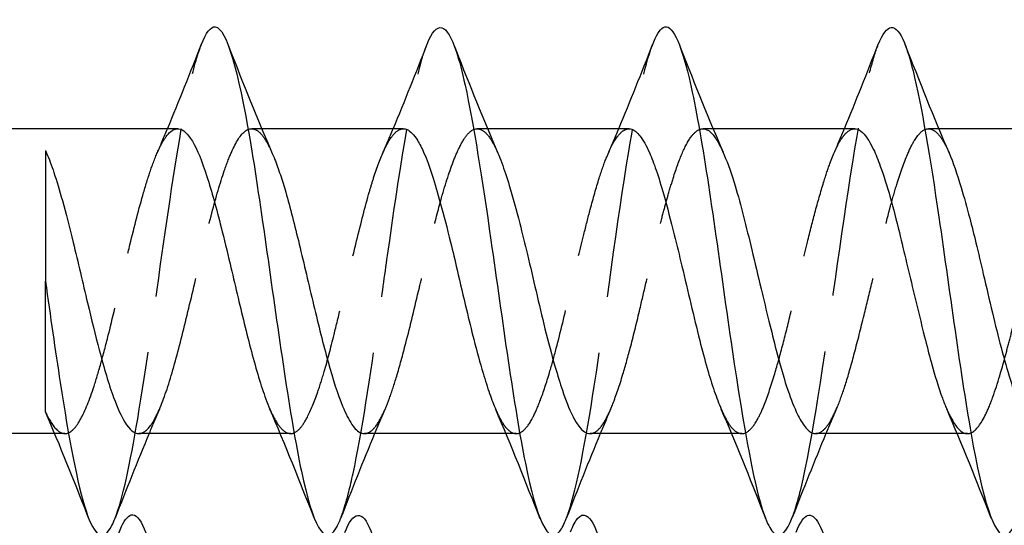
# Model space of a CAD drawing. Header units: millimetres. Extents: x -278 to 85, y -31 to 142.
# Tile 19 of 21: x 47.13 to 55.86, y 78.13 to 82.6. Entities that reach past the tile are written whole.
import ezdxf

# ---------------------------------------------------------------- set-up
doc = ezdxf.new("R2010")
doc.units = ezdxf.units.MM
doc.header["$LTSCALE"] = 10
doc.linetypes.add('ALLCAD_Strich', pattern=[0.2, 0.15, -0.05])
doc.layers.add('BESCH_KONT_sich_schn_seit_2d', color=160, linetype='Continuous')

msp = doc.modelspace()

# ---------------------------------------------------------------- linework, layer by layer
at = {"layer": 'BESCH_KONT_sich_schn_seit_2d', "linetype": 'Continuous', "extrusion": (-1.09476e-47, 1, 2.22045e-16)}
for p, q in [((48.5326, 81.6376), (46.6602, 81.6376)), ((50.5321, 81.6376), (49.2775, 81.6376)), ((52.5329, 81.6376), (51.279, 81.6376)), ((54.5332, 81.6376), (53.278, 81.6376)), ((56.5326, 81.6376), (55.2788, 81.6376)), ((47.3602, 80.2874), (47.3602, 80.288)), ((47.4422, 78.9376), (46.6602, 78.9376)), ((49.4415, 78.9376), (48.1876, 78.9376)), ((51.4421, 78.9376), (50.1877, 78.9376)), ((53.4426, 78.9376), (52.1877, 78.9376)), ((55.4419, 78.9376), (54.1875, 78.9376))]:
    msp.add_line(p, q, dxfattribs=at)
at = {"layer": 'BESCH_KONT_sich_schn_seit_2d', "linetype": 'ALLCAD_Strich', "extrusion": (-1.09476e-47, 1, 2.22045e-16)}
for p, q in [((49.2775, 81.6376), (49.1881, 81.6376)), ((51.279, 81.6376), (51.1871, 81.6376)), ((53.278, 81.6376), (53.1886, 81.6376)), ((55.2788, 81.6376), (55.1871, 81.6376)), ((47.5327, 78.9376), (47.4422, 78.9376)), ((49.5333, 78.9376), (49.4415, 78.9376)), ((51.5328, 78.9376), (51.4421, 78.9376)), ((53.5321, 78.9376), (53.4426, 78.9376)), ((55.5327, 78.9376), (55.4419, 78.9376))]:
    msp.add_line(p, q, dxfattribs=at)
at = {"layer": 'BESCH_KONT_sich_schn_seit_2d', "linetype": 'Continuous'}
for points, knots in [([(50.7427, 82.3872), (50.8295, 82.6035), (50.9418, 82.576), (51.1304, 81.8443), (51.334, 80.5203), (51.614, 78.4073), (51.8366, 77.8983), (51.9575, 78.1359), (51.9765, 78.1848)], [13.767947, 13.767947, 13.767947, 13.767947, 14.586265, 14.826149, 15.545798, 16.505331, 17.464864, 17.644026, 17.644026, 17.644026, 17.644026]), ([(52.74, 82.3781), (52.7719, 82.4629), (52.8802, 82.6457), (53.0139, 82.3538), (53.2175, 81.3608), (53.4466, 79.5836), (53.6757, 78.2563), (53.8535, 77.9895), (53.9294, 78.0666), (53.98, 78.1957)], [20.042783, 20.042783, 20.042783, 20.042783, 20.343463, 21.063113, 21.302996, 22.262529, 23.222062, 23.461946, 23.938216, 23.938216, 23.938216, 23.938216]), ([(54.7415, 82.3825), (54.8189, 82.5772), (54.9218, 82.5917), (55.101, 81.9993), (55.3046, 80.7525), (55.5846, 78.5847), (55.8137, 77.9027), (55.9442, 78.1063), (55.973, 78.1772), (55.9763, 78.1857)], [26.330622, 26.330622, 26.330622, 26.330622, 27.060195, 27.300078, 28.019728, 28.979261, 29.938794, 30.178677, 30.210015, 30.210015, 30.210015, 30.210015]), ([(48.7413, 82.3824), (48.7826, 82.4896), (48.9257, 82.6814), (49.1197, 81.9569), (49.3233, 80.5523), (49.476, 79.4607), (49.6796, 78.2252), (49.8464, 77.9021), (49.9623, 78.1493), (49.9763, 78.1854)], [7.480404, 7.480404, 7.480404, 7.480404, 7.869534, 8.829067, 9.308834, 9.7886, 10.268367, 11.2279, 11.360367, 11.360367, 11.360367, 11.360367]), ([(48.5326, 81.6376), (48.5357, 81.6376), (48.5388, 81.6374), (48.5819, 81.632), (48.622, 81.5948), (48.7058, 81.4546), (48.7485, 81.3477), (48.8339, 81.0837), (48.8759, 80.9309), (48.9439, 80.6601), (48.9698, 80.5519), (49.0383, 80.2639), (49.0805, 80.0838), (49.1436, 79.8264), (49.1645, 79.7436), (49.2284, 79.5027), (49.2709, 79.3596), (49.3256, 79.2115), (49.3375, 79.1815), (49.3495, 79.1538)], [-4.2775083, -4.2775083, -4.2775083, -4.2775083, -4.2733858, -4.2733858, -4.2208499, -4.2208499, -4.1639112, -4.1639112, -4.108829, -4.108829, -4.0745743, -4.0745743, -4.0193149, -4.0193149, -3.9918386, -3.9918386, -3.9355009, -3.9355009, -3.9197768, -3.9197768, -3.9197768, -3.9197768]), ([(50.5321, 81.6376), (50.5431, 81.6376), (50.5542, 81.6351), (50.5959, 81.6167), (50.6269, 81.5847), (50.6771, 81.5042), (50.6963, 81.4665), (50.7396, 81.3667), (50.7636, 81.301), (50.8117, 81.1526), (50.8357, 81.0705), (50.8901, 80.8728), (50.9206, 80.755), (50.9705, 80.5522), (50.99, 80.4708), (51.0371, 80.271), (51.0644, 80.1528), (51.1133, 79.9464), (51.1348, 79.8579), (51.1838, 79.6662), (51.2115, 79.5656), (51.2585, 79.4081), (51.278, 79.3473), (51.3156, 79.2394), (51.3336, 79.1921), (51.3517, 79.1504)], [-3.4028054, -3.4028054, -3.4028054, -3.4028054, -3.3882626, -3.3882626, -3.3482506, -3.3482506, -3.3231753, -3.3231753, -3.2913072, -3.2913072, -3.2594382, -3.2594382, -3.2201252, -3.2201252, -3.1946654, -3.1946654, -3.1582715, -3.1582715, -3.1298502, -3.1298502, -3.0942149, -3.0942149, -3.0688533, -3.0688533, -3.0448817, -3.0448817, -3.0448817, -3.0448817]), ([(52.5329, 81.6376), (52.541, 81.6376), (52.5492, 81.6362), (52.5815, 81.6254), (52.6056, 81.6055), (52.6576, 81.5386), (52.6855, 81.4891), (52.7334, 81.3812), (52.7534, 81.3293), (52.796, 81.2051), (52.8186, 81.1313), (52.8718, 80.9428), (52.9023, 80.8239), (52.9561, 80.6081), (52.9788, 80.515), (53.0281, 80.3096), (53.0544, 80.1977), (53.107, 79.976), (53.1331, 79.8672), (53.1813, 79.6763), (53.2033, 79.5934), (53.2466, 79.4434), (53.2678, 79.3759), (53.3094, 79.255), (53.3298, 79.2014), (53.3501, 79.1547)], [-2.528485, -2.528485, -2.528485, -2.528485, -2.5176627, -2.5176627, -2.4856253, -2.4856253, -2.4496399, -2.4496399, -2.423543, -2.423543, -2.3936373, -2.3936373, -2.3529786, -2.3529786, -2.3236666, -2.3236666, -2.2892211, -2.2892211, -2.2544727, -2.2544727, -2.2253149, -2.2253149, -2.1980001, -2.1980001, -2.1714111, -2.1714111, -2.1714111, -2.1714111]), ([(54.5332, 81.6376), (54.5414, 81.6376), (54.5497, 81.6362), (54.5778, 81.6269), (54.5974, 81.6124), (54.6446, 81.5592), (54.6719, 81.5135), (54.7199, 81.4116), (54.7402, 81.3622), (54.79, 81.2254), (54.8193, 81.1317), (54.8754, 80.9317), (54.9021, 80.8277), (54.9504, 80.6308), (54.9719, 80.5404), (55.0159, 80.3562), (55.0382, 80.2628), (55.0914, 80.0414), (55.122, 79.915), (55.1718, 79.7176), (55.1911, 79.6434), (55.2436, 79.452), (55.2767, 79.3438), (55.3231, 79.2178), (55.3358, 79.1859), (55.3486, 79.1566)], [-1.6545412, -1.6545412, -1.6545412, -1.6545412, -1.6437002, -1.6437002, -1.6176018, -1.6176018, -1.581278, -1.581278, -1.5551254, -1.5551254, -1.5169037, -1.5169037, -1.4813624, -1.4813624, -1.452858, -1.452858, -1.4241137, -1.4241137, -1.3842513, -1.3842513, -1.3586997, -1.3586997, -1.314729, -1.314729, -1.2981568, -1.2981568, -1.2981568, -1.2981568]), ([(47.3602, 81.445), (47.3602, 81.445), (47.3602, 81.445), (47.3602, 81.445), (47.3602, 81.4416), (47.3602, 81.2237), (47.3602, 80.891), (47.3602, 80.7147), (47.3602, 80.5093), (47.3602, 80.288)], [-0.2066083, -0.2066083, -0.2066083, -0.2066083, -0.2054491, -0.2054491, -0.2054491, -0.0711626, -0.0711626, -0.0711626, 0, 0, 0, 0]), ([(47.3705, 81.4212), (47.3922, 81.3712), (47.4137, 81.3134), (47.4602, 81.1743), (47.4851, 81.0913), (47.5422, 80.8867), (47.5742, 80.7619), (47.6487, 80.4562), (47.6905, 80.2737), (47.7678, 79.9498), (47.8025, 79.8094), (47.8795, 79.5172), (47.9213, 79.3738), (47.9976, 79.1653), (48.0312, 79.0913), (48.1058, 78.9716), (48.1463, 78.9376), (48.1876, 78.9376)], [0.004493, 0.004493, 0.004493, 0.004493, 0.0328826, 0.0328826, 0.0655377, 0.0655377, 0.1072006, 0.1072006, 0.1629745, 0.1629745, 0.2080581, 0.2080581, 0.2638352, 0.2638352, 0.3075597, 0.3075597, 0.3614669, 0.3614669, 0.3614669, 0.3614669]), ([(49.3704, 81.4198), (49.3775, 81.4035), (49.3846, 81.3864), (49.4085, 81.3262), (49.4254, 81.2795), (49.4581, 81.1813), (49.4739, 81.1305), (49.5301, 80.9382), (49.5693, 80.7819), (49.6517, 80.4402), (49.6942, 80.2572), (49.7801, 79.8992), (49.8225, 79.7277), (49.9082, 79.4194), (49.9511, 79.2858), (50.0212, 79.1141), (50.0484, 79.0597), (50.1031, 78.9796), (50.1304, 78.9541), (50.1679, 78.9395), (50.1778, 78.9376), (50.1877, 78.9376)], [0.878139, 0.878139, 0.878139, 0.878139, 0.887361, 0.887361, 0.9091493, 0.9091493, 0.9295711, 0.9295711, 0.9822283, 0.9822283, 1.0381252, 1.0381252, 1.0939757, 1.0939757, 1.1501016, 1.1501016, 1.1862724, 1.1862724, 1.2220507, 1.2220507, 1.234884, 1.234884, 1.234884, 1.234884]), ([(51.3704, 81.4227), (51.3818, 81.3962), (51.3933, 81.3674), (51.427, 81.2762), (51.4492, 81.2083), (51.5021, 81.0325), (51.5328, 80.92), (51.5868, 80.7105), (51.6099, 80.6176), (51.6585, 80.4158), (51.6836, 80.3073), (51.7352, 80.0858), (51.7614, 79.9739), (51.8179, 79.7453), (51.848, 79.6308), (51.8998, 79.4523), (51.9212, 79.3838), (51.9722, 79.2336), (52.0014, 79.1587), (52.0497, 79.0602), (52.0687, 79.028), (52.1209, 78.9596), (52.1541, 78.9376), (52.1877, 78.9376)], [1.750575, 1.750575, 1.750575, 1.750575, 1.7657093, 1.7657093, 1.7951791, 1.7951791, 1.8352299, 1.8352299, 1.8649983, 1.8649983, 1.8983861, 1.8983861, 1.9333535, 1.9333535, 1.9725456, 1.9725456, 2.0000507, 2.0000507, 2.0388593, 2.0388593, 2.0640665, 2.0640665, 2.1075256, 2.1075256, 2.1075256, 2.1075256]), ([(53.3715, 81.4184), (53.3734, 81.4139), (53.3754, 81.4094), (53.4094, 81.329), (53.4417, 81.2367), (53.4988, 81.0477), (53.5236, 80.9565), (53.5725, 80.766), (53.5964, 80.6677), (53.648, 80.4526), (53.6756, 80.3359), (53.7267, 80.1228), (53.7499, 80.0268), (53.7948, 79.8445), (53.8163, 79.7583), (53.8685, 79.5585), (53.899, 79.4503), (53.958, 79.2685), (53.9863, 79.1935), (54.0379, 79.0818), (54.0611, 79.0408), (54.1086, 78.976), (54.1329, 78.9539), (54.1673, 78.9397), (54.1774, 78.9376), (54.1875, 78.9376)], [2.6241958, 2.6241958, 2.6241958, 2.6241958, 2.626704, 2.626704, 2.6684029, 2.6684029, 2.7013817, 2.7013817, 2.7332176, 2.7332176, 2.7691693, 2.7691693, 2.7990717, 2.7990717, 2.8274727, 2.8274727, 2.8681354, 2.8681354, 2.904996, 2.904996, 2.9348622, 2.9348622, 2.9670566, 2.9670566, 2.9804322, 2.9804322, 2.9804322, 2.9804322]), ([(55.3696, 81.4239), (55.4052, 81.3415), (55.4405, 81.2377), (55.5019, 81.0329), (55.5272, 80.9414), (55.5709, 80.7746), (55.5892, 80.7023), (55.6295, 80.5375), (55.6513, 80.4445), (55.6998, 80.2358), (55.7264, 80.1207), (55.7788, 79.902), (55.8044, 79.7989), (55.8579, 79.5972), (55.8857, 79.5001), (55.9363, 79.3376), (55.9592, 79.2701), (56.011, 79.1357), (56.0398, 79.0747), (56.0878, 79.0004), (56.1068, 78.978), (56.1465, 78.946), (56.1673, 78.9376), (56.188, 78.9376)], [3.4963239, 3.4963239, 3.4963239, 3.4963239, 3.5435001, 3.5435001, 3.5763682, 3.5763682, 3.5999879, 3.5999879, 3.6289163, 3.6289163, 3.6643632, 3.6643632, 3.6978373, 3.6978373, 3.7334691, 3.7334691, 3.7636974, 3.7636974, 3.8021058, 3.8021058, 3.8268543, 3.8268543, 3.8536795, 3.8536795, 3.8536795, 3.8536795]), ([(47.3602, 80.2876), (47.4037, 79.9799), (47.5236, 79.1312), (47.7198, 78.0687), (47.8821, 77.9696), (47.9681, 78.1639), (47.9777, 78.1885)], [3.141749, 3.141749, 3.141749, 3.141749, 3.551636, 4.271285, 4.990935, 5.081388, 5.081388, 5.081388, 5.081388]), ([(47.3602, 79.1307), (47.3602, 79.1306), (47.3602, 79.1561), (47.3602, 79.2725), (47.3602, 79.3774), (47.3602, 79.5639), (47.3602, 79.6842), (47.3602, 79.9612), (47.3602, 80.1201), (47.3602, 80.2874)], [-0.1722036, -0.1722036, -0.1722036, -0.1722036, -0.1446211, -0.1446211, -0.1034633, -0.1034633, -0.0538942, -0.0538942, -0.0000171, -0.0000171, -0.0000171, -0.0000171]), ([(48.0113, 78.0562), (48.0432, 78.141), (48.1515, 78.3238), (48.2852, 78.0319), (48.4888, 77.0389), (48.7179, 75.2617), (48.947, 73.9344), (49.1248, 73.6676), (49.2007, 73.7447), (49.2513, 73.8738)], [20.042783, 20.042783, 20.042783, 20.042783, 20.343463, 21.063113, 21.302996, 22.262529, 23.222062, 23.461946, 23.938216, 23.938216, 23.938216, 23.938216]), ([(50.0128, 78.0606), (50.0902, 78.2553), (50.1931, 78.2698), (50.3723, 77.6774), (50.5759, 76.4306), (50.8559, 74.2628), (51.085, 73.5808), (51.2155, 73.7844), (51.2443, 73.8553), (51.2476, 73.8638)], [26.330622, 26.330622, 26.330622, 26.330622, 27.060195, 27.300078, 28.019728, 28.979261, 29.938794, 30.178677, 30.210015, 30.210015, 30.210015, 30.210015]), ([(52.0155, 78.0682), (52.0362, 78.1213), (52.0824, 78.2101), (52.2049, 78.247), (52.4085, 77.6219), (52.6885, 75.4962), (52.9175, 74.0634), (53.1051, 73.6602), (53.1909, 73.7188), (53.2513, 73.873)], [32.622353, 32.622353, 32.622353, 32.622353, 32.817393, 33.057276, 33.776926, 34.736459, 35.695992, 35.935875, 36.504564, 36.504564, 36.504564, 36.504564]), ([(54.0135, 78.0635), (54.0809, 78.2347), (54.2246, 78.2944), (54.4447, 77.3246), (54.6737, 75.6412), (54.8643, 74.3743), (54.9784, 73.9576), (55.0162, 73.863)], [38.899268, 38.899268, 38.899268, 38.899268, 39.534124, 40.253774, 40.973423, 41.693073, 42.04927, 42.04927, 42.04927, 42.04927])]:
    msp.add_open_spline(points, degree=3, knots=knots, dxfattribs=at)
at = {"layer": 'BESCH_KONT_sich_schn_seit_2d', "linetype": 'ALLCAD_Strich'}
for points, knots in [([(47.9777, 78.1885), (48.0444, 78.3596), (48.1875, 79.0282), (48.407, 80.6487), (48.5948, 81.8833), (48.7062, 82.2914), (48.7413, 82.3824)], [5.081388, 5.081388, 5.081388, 5.081388, 5.710585, 6.430235, 7.149884, 7.480404, 7.480404, 7.480404, 7.480404]), ([(49.9763, 78.1854), (49.9877, 78.2146), (50.0246, 78.3222), (50.1378, 78.7666), (50.265, 79.6097), (50.4687, 81.061), (50.6109, 82.0037), (50.7277, 82.3498), (50.7427, 82.3872)], [11.360367, 11.360367, 11.360367, 11.360367, 11.467783, 11.707666, 12.427316, 12.667199, 13.626732, 13.767947, 13.767947, 13.767947, 13.767947]), ([(51.9765, 78.1848), (51.9829, 78.2013), (52.0657, 78.4308), (52.2503, 79.4066), (52.4984, 81.3725), (52.6701, 82.1925), (52.74, 82.3781)], [17.644026, 17.644026, 17.644026, 17.644026, 17.704748, 18.424397, 19.38393, 20.042783, 20.042783, 20.042783, 20.042783]), ([(53.98, 78.1957), (54.0058, 78.2617), (54.1334, 78.6881), (54.3629, 80.308), (54.5909, 81.9092), (54.7171, 82.3211), (54.7415, 82.3825)], [23.938216, 23.938216, 23.938216, 23.938216, 24.181596, 25.141129, 26.100662, 26.330622, 26.330622, 26.330622, 26.330622]), ([(47.3603, 79.131), (47.3938, 79.0578), (47.4268, 79.0042), (47.4914, 78.9424), (47.5228, 78.9318), (47.5943, 78.952), (47.6338, 78.9954), (47.7126, 79.1394), (47.7516, 79.237), (47.812, 79.4224), (47.8333, 79.4944), (47.8769, 79.6518), (47.8991, 79.7373), (47.9634, 79.993), (48.0051, 80.1698), (48.0676, 80.4355), (48.0883, 80.5235), (48.1494, 80.7757), (48.1897, 80.9325), (48.2515, 81.1456), (48.2728, 81.2141), (48.3183, 81.3461), (48.3423, 81.4074), (48.4042, 81.5375), (48.4416, 81.5916), (48.4969, 81.6312), (48.5147, 81.6376), (48.5326, 81.6376)], [-4.7903816, -4.7903816, -4.7903816, -4.7903816, -4.7465454, -4.7465454, -4.7056152, -4.7056152, -4.6530903, -4.6530903, -4.6021016, -4.6021016, -4.5740445, -4.5740445, -4.544748, -4.544748, -4.4900402, -4.4900402, -4.4626515, -4.4626515, -4.409862, -4.409862, -4.3818045, -4.3818045, -4.350019, -4.350019, -4.3010294, -4.3010294, -4.2775083, -4.2775083, -4.2775083, -4.2775083]), ([(48.1876, 78.9376), (48.189, 78.9376), (48.1904, 78.9376), (48.2252, 78.9396), (48.2588, 78.9637), (48.313, 79.0377), (48.3337, 79.0744), (48.3948, 79.2045), (48.435, 79.3177), (48.5154, 79.5842), (48.5543, 79.7343), (48.6334, 80.0571), (48.6731, 80.2268), (48.7543, 80.5681), (48.7945, 80.7365), (48.8721, 81.0309), (48.9088, 81.1573), (48.9667, 81.3261), (48.9875, 81.3808), (49.0498, 81.5231), (49.091, 81.5875), (49.1496, 81.6297), (49.1662, 81.6362), (49.2053, 81.639), (49.2276, 81.6305), (49.273, 81.5929), (49.296, 81.5631), (49.3362, 81.4939), (49.3533, 81.4593), (49.3704, 81.4198)], [0.3614669, 0.3614669, 0.3614669, 0.3614669, 0.3632842, 0.3632842, 0.406937, 0.406937, 0.4342329, 0.4342329, 0.4870281, 0.4870281, 0.5387827, 0.5387827, 0.590935, 0.590935, 0.6443172, 0.6443172, 0.6923807, 0.6923807, 0.7197421, 0.7197421, 0.7743548, 0.7743548, 0.7958425, 0.7958425, 0.825246, 0.825246, 0.855728, 0.855728, 0.878139, 0.878139, 0.878139, 0.878139]), ([(49.3495, 79.1538), (49.3571, 79.1363), (49.3647, 79.1196), (49.3984, 79.0511), (49.4247, 79.0101), (49.4791, 78.9521), (49.5069, 78.9371), (49.5611, 78.9381), (49.5872, 78.9527), (49.6361, 79.0055), (49.6586, 79.0399), (49.7123, 79.1426), (49.7434, 79.218), (49.7935, 79.3628), (49.8125, 79.423), (49.8605, 79.5878), (49.8892, 79.6977), (49.9384, 79.8955), (49.9587, 79.9796), (50.0055, 80.1747), (50.0321, 80.286), (50.0787, 80.4808), (50.0987, 80.5641), (50.1568, 80.8021), (50.1942, 80.9496), (50.2444, 81.1232), (50.2566, 81.1636), (50.2997, 81.2978), (50.3309, 81.3804), (50.3813, 81.4888), (50.4005, 81.5242), (50.4451, 81.5904), (50.4702, 81.6159), (50.5077, 81.6346), (50.5199, 81.6376), (50.5321, 81.6376)], [-3.9197768, -3.9197768, -3.9197768, -3.9197768, -3.9097596, -3.9097596, -3.8757543, -3.8757543, -3.839351, -3.839351, -3.8044906, -3.8044906, -3.774623, -3.774623, -3.7343915, -3.7343915, -3.7096149, -3.7096149, -3.6712371, -3.6712371, -3.644428, -3.644428, -3.6101324, -3.6101324, -3.5840652, -3.5840652, -3.5339215, -3.5339215, -3.51783, -3.51783, -3.4775882, -3.4775882, -3.4523968, -3.4523968, -3.418994, -3.418994, -3.4028054, -3.4028054, -3.4028054, -3.4028054]), ([(50.1877, 78.9376), (50.2015, 78.9376), (50.2153, 78.9413), (50.2456, 78.9577), (50.2621, 78.9719), (50.3059, 79.0244), (50.333, 79.0719), (50.377, 79.1682), (50.3932, 79.2078), (50.4309, 79.3094), (50.4521, 79.3743), (50.5003, 79.535), (50.5272, 79.6339), (50.5942, 79.894), (50.6342, 80.0603), (50.6878, 80.2858), (50.7012, 80.3422), (50.7371, 80.4938), (50.7594, 80.588), (50.809, 80.7923), (50.8362, 80.9001), (50.9001, 81.1318), (50.9369, 81.2484), (50.9925, 81.3927), (51.011, 81.4354), (51.052, 81.5184), (51.0744, 81.5554), (51.1241, 81.6157), (51.1513, 81.6341), (51.2033, 81.6399), (51.228, 81.6305), (51.2782, 81.5875), (51.3037, 81.5536), (51.3428, 81.483), (51.3566, 81.4545), (51.3704, 81.4227)], [1.234884, 1.234884, 1.234884, 1.234884, 1.2527512, 1.2527512, 1.2742218, 1.2742218, 1.3105089, 1.3105089, 1.331487, 1.331487, 1.3593662, 1.3593662, 1.3948689, 1.3948689, 1.4470585, 1.4470585, 1.4644475, 1.4644475, 1.4939133, 1.4939133, 1.5301995, 1.5301995, 1.5779732, 1.5779732, 1.6017533, 1.6017533, 1.631367, 1.631367, 1.667518, 1.667518, 1.699684, 1.699684, 1.7324597, 1.7324597, 1.750575, 1.750575, 1.750575, 1.750575]), ([(51.3517, 79.1504), (51.3725, 79.1022), (51.3933, 79.0615), (51.426, 79.0109), (51.4378, 78.9954), (51.4798, 78.9499), (51.5104, 78.9349), (51.5603, 78.94), (51.5797, 78.9496), (51.6265, 78.9905), (51.6535, 79.0292), (51.7028, 79.1242), (51.7248, 79.1755), (51.7742, 79.306), (51.8015, 79.3883), (51.8486, 79.5466), (51.8684, 79.6182), (51.9264, 79.839), (51.9637, 79.9964), (52.0137, 80.2095), (52.0259, 80.2613), (52.0692, 80.4445), (52.1006, 80.5749), (52.1512, 80.7772), (52.1703, 80.8519), (52.2158, 81.0229), (52.2419, 81.1153), (52.2904, 81.2688), (52.3125, 81.3321), (52.366, 81.4634), (52.3975, 81.5235), (52.4479, 81.5917), (52.4669, 81.6107), (52.5016, 81.6326), (52.5173, 81.6376), (52.5329, 81.6376)], [-3.0448817, -3.0448817, -3.0448817, -3.0448817, -3.0171448, -3.0171448, -3.0016709, -3.0016709, -2.9622179, -2.9622179, -2.9368178, -2.9368178, -2.9007871, -2.9007871, -2.8715884, -2.8715884, -2.8363799, -2.8363799, -2.8105189, -2.8105189, -2.7604289, -2.7604289, -2.7444385, -2.7444385, -2.7038271, -2.7038271, -2.6788014, -2.6788014, -2.6439911, -2.6439911, -2.6145936, -2.6145936, -2.5740841, -2.5740841, -2.5491699, -2.5491699, -2.528485, -2.528485, -2.528485, -2.528485]), ([(52.1877, 78.9376), (52.1943, 78.9376), (52.2009, 78.9385), (52.2201, 78.9434), (52.2326, 78.9497), (52.2713, 78.9786), (52.2971, 79.0117), (52.3451, 79.0964), (52.3671, 79.1444), (52.4188, 79.2754), (52.4486, 79.364), (52.5019, 79.5408), (52.5251, 79.624), (52.5759, 79.8174), (52.6029, 79.9289), (52.6489, 80.1236), (52.6678, 80.2047), (52.7081, 80.3772), (52.7296, 80.4683), (52.7668, 80.6217), (52.7824, 80.6847), (52.8126, 80.8034), (52.8272, 80.8592), (52.8547, 80.9614), (52.8676, 81.0082), (52.8968, 81.1105), (52.913, 81.1647), (52.9563, 81.3), (52.9833, 81.3739), (53.0383, 81.4974), (53.0662, 81.5461), (53.1183, 81.6089), (53.1422, 81.6271), (53.1771, 81.6376), (53.1883, 81.6384), (53.2323, 81.632), (53.2646, 81.6054), (53.322, 81.5225), (53.3466, 81.4756), (53.3715, 81.4184)], [2.1075256, 2.1075256, 2.1075256, 2.1075256, 2.1160943, 2.1160943, 2.1322506, 2.1322506, 2.166484, 2.166484, 2.1956679, 2.1956679, 2.2345496, 2.2345496, 2.2645298, 2.2645298, 2.3004887, 2.3004887, 2.3255313, 2.3255313, 2.3536739, 2.3536739, 2.3738452, 2.3738452, 2.3926131, 2.3926131, 2.4094395, 2.4094395, 2.4309122, 2.4309122, 2.4668194, 2.4668194, 2.5032153, 2.5032153, 2.533989, 2.533989, 2.5486472, 2.5486472, 2.5918436, 2.5918436, 2.6241958, 2.6241958, 2.6241958, 2.6241958]), ([(53.3501, 79.1547), (53.3595, 79.1331), (53.3688, 79.113), (53.3977, 79.0554), (53.4171, 79.0233), (53.4655, 78.9616), (53.4943, 78.9413), (53.5476, 78.9355), (53.5716, 78.944), (53.621, 78.9845), (53.6462, 79.0177), (53.6903, 79.0968), (53.7092, 79.1375), (53.7585, 79.2594), (53.7887, 79.3496), (53.8441, 79.533), (53.8688, 79.6212), (53.9181, 79.8085), (53.9425, 79.907), (53.9859, 80.0879), (54.0049, 80.1689), (54.0538, 80.379), (54.0836, 80.5076), (54.1378, 80.7283), (54.1616, 80.8214), (54.2112, 81.0058), (54.2368, 81.0956), (54.2813, 81.2384), (54.3003, 81.2947), (54.3498, 81.4268), (54.3802, 81.4928), (54.4239, 81.5611), (54.4365, 81.5779), (54.4774, 81.6222), (54.5054, 81.6376), (54.5332, 81.6376)], [-2.1714111, -2.1714111, -2.1714111, -2.1714111, -2.1591445, -2.1591445, -2.1334068, -2.1334068, -2.0950284, -2.0950284, -2.0640811, -2.0640811, -2.0310966, -2.0310966, -2.0060404, -2.0060404, -1.9658134, -1.9658134, -1.9339189, -1.9339189, -1.9019487, -1.9019487, -1.8768494, -1.8768494, -1.8371123, -1.8371123, -1.8063876, -1.8063876, -1.7729565, -1.7729565, -1.7478294, -1.7478294, -1.7073965, -1.7073965, -1.6909926, -1.6909926, -1.6545412, -1.6545412, -1.6545412, -1.6545412]), ([(54.1875, 78.9376), (54.2074, 78.9376), (54.2273, 78.9457), (54.2707, 78.9803), (54.294, 79.0094), (54.3403, 79.0862), (54.3631, 79.1333), (54.409, 79.246), (54.4318, 79.3116), (54.4803, 79.4666), (54.5058, 79.5573), (54.5596, 79.7595), (54.5877, 79.8712), (54.6396, 80.0828), (54.6633, 80.181), (54.7025, 80.346), (54.7181, 80.4126), (54.7731, 80.6461), (54.8118, 80.8076), (54.8696, 81.0214), (54.8877, 81.0848), (54.9376, 81.2468), (54.9695, 81.3365), (55.0218, 81.4589), (55.0422, 81.5004), (55.0937, 81.5853), (55.1245, 81.618), (55.1835, 81.6426), (55.2113, 81.6388), (55.2637, 81.6033), (55.2881, 81.5754), (55.3275, 81.5121), (55.3427, 81.4831), (55.3618, 81.4416), (55.3657, 81.4329), (55.3696, 81.4239)], [2.9804322, 2.9804322, 2.9804322, 2.9804322, 3.0067861, 3.0067861, 3.0371161, 3.0371161, 3.0666025, 3.0666025, 3.0968925, 3.0968925, 3.1308727, 3.1308727, 3.1674779, 3.1674779, 3.1978762, 3.1978762, 3.2184161, 3.2184161, 3.2705887, 3.2705887, 3.2942703, 3.2942703, 3.3352579, 3.3352579, 3.3622897, 3.3622897, 3.4034333, 3.4034333, 3.4396968, 3.4396968, 3.4711572, 3.4711572, 3.4911933, 3.4911933, 3.4963239, 3.4963239, 3.4963239, 3.4963239]), ([(55.3486, 79.1566), (55.3582, 79.1344), (55.3679, 79.1137), (55.4206, 79.0092), (55.463, 78.9574), (55.5273, 78.9348), (55.5484, 78.9363), (55.6119, 78.9672), (55.6536, 79.0231), (55.7168, 79.1546), (55.7377, 79.2058), (55.7993, 79.3768), (55.8393, 79.5142), (55.895, 79.7227), (55.9096, 79.7789), (55.9403, 79.8999), (55.9563, 79.9648), (55.9945, 80.1228), (56.0166, 80.2167), (56.0588, 80.3969), (56.0788, 80.4828), (56.1225, 80.6664), (56.1461, 80.7629), (56.1912, 80.9355), (56.2125, 81.0123), (56.2635, 81.1846), (56.2929, 81.2746), (56.3401, 81.3985), (56.3579, 81.4404), (56.3989, 81.5239), (56.422, 81.5613), (56.4585, 81.603), (56.4716, 81.6146), (56.4994, 81.6318), (56.514, 81.6367), (56.53, 81.6376), (56.5313, 81.6376), (56.5326, 81.6376)], [-1.2981568, -1.2981568, -1.2981568, -1.2981568, -1.2855771, -1.2855771, -1.2293194, -1.2293194, -1.201742, -1.201742, -1.1464384, -1.1464384, -1.1190138, -1.1190138, -1.0655238, -1.0655238, -1.0466188, -1.0466188, -1.0259137, -1.0259137, -0.9969361, -0.9969361, -0.970349, -0.970349, -0.9390856, -0.9390856, -0.9116658, -0.9116658, -0.8732124, -0.8732124, -0.8496247, -0.8496247, -0.8188546, -0.8188546, -0.8016824, -0.8016824, -0.7828195, -0.7828195, -0.7811128, -0.7811128, -0.7811128, -0.7811128])]:
    msp.add_open_spline(points, degree=3, knots=knots, dxfattribs=at)
at = {"layer": 'BESCH_KONT_sich_schn_seit_2d', "linetype": 'Continuous'}
for points in [[(48.4419, 81.6376), (48.5451, 81.884), (48.6442, 82.1339), (48.7419, 82.3839)], [(48.9925, 82.3459), (49.1141, 82.0347), (49.2383, 81.7238), (49.3704, 81.4198)], [(50.4426, 81.6376), (50.5463, 81.8847), (50.6458, 82.1355), (50.7438, 82.3861)], [(50.9995, 82.3322), (51.1193, 82.0265), (51.2411, 81.7216), (51.3704, 81.4227)], [(52.4416, 81.6376), (52.5447, 81.8834), (52.6439, 82.1329), (52.7416, 82.3825)], [(52.9933, 82.3446), (53.1151, 82.0334), (53.2394, 81.7224), (53.3715, 81.4184)], [(54.4416, 81.6376), (54.5448, 81.8847), (54.6438, 82.1349), (54.7416, 82.3854)], [(54.9787, 82.3859), (55.1047, 82.0628), (55.2329, 81.74), (55.3696, 81.4239)], [(47.3602, 81.445), (47.3636, 81.4371), (47.3671, 81.4291), (47.3705, 81.4212)], [(47.7336, 78.2126), (47.6132, 78.5209), (47.4905, 78.8289), (47.3602, 79.1307)], [(49.7409, 78.1928), (49.6145, 78.5158), (49.4861, 78.8382), (49.3495, 79.1538)], [(51.7446, 78.1825), (51.618, 78.5076), (51.4892, 78.8324), (51.3517, 79.1504)], [(53.7246, 78.2367), (53.604, 78.5451), (53.481, 78.8532), (53.3501, 79.1547)], [(55.7423, 78.19), (55.6155, 78.5147), (55.4862, 78.8395), (55.3486, 79.1566)], [(48.2783, 78.9376), (48.1748, 78.6901), (48.0755, 78.4393), (47.9777, 78.1885)], [(50.2781, 78.9376), (50.1741, 78.6892), (50.0744, 78.4371), (49.9763, 78.1854)], [(52.2781, 78.9376), (52.1742, 78.6889), (52.0746, 78.4368), (51.9765, 78.1848)], [(54.2787, 78.9376), (54.1761, 78.6928), (54.0773, 78.4442), (53.98, 78.1957)]]:
    msp.add_open_spline(points, degree=3, dxfattribs=at)
at = {"layer": 'BESCH_KONT_sich_schn_seit_2d', "linetype": 'ALLCAD_Strich'}
for points in [[(48.9768, 82.3861), (48.982, 82.3727), (48.9873, 82.3593), (48.9925, 82.3459)], [(50.98, 82.3818), (50.9865, 82.3653), (50.993, 82.3487), (50.9995, 82.3322)], [(52.9775, 82.3851), (52.9828, 82.3716), (52.9881, 82.3581), (52.9933, 82.3446)], [(48.3495, 81.4206), (48.3807, 81.4926), (48.4114, 81.5649), (48.4419, 81.6376)], [(50.3483, 81.4168), (50.3801, 81.49), (50.4115, 81.5636), (50.4426, 81.6376)], [(52.3478, 81.4177), (52.3795, 81.4906), (52.4107, 81.5639), (52.4416, 81.6376)], [(54.3508, 81.424), (54.3815, 81.4949), (54.4117, 81.5661), (54.4416, 81.6376)], [(47.3602, 81.4443), (47.3636, 81.4368), (47.3671, 81.4291), (47.3705, 81.4212)], [(48.3702, 79.1535), (48.3391, 79.0819), (48.3085, 79.0099), (48.2783, 78.9376)], [(50.3715, 79.1567), (50.3399, 79.0841), (50.3088, 79.011), (50.2781, 78.9376)], [(52.3689, 79.1513), (52.3382, 79.0804), (52.308, 79.0091), (52.2781, 78.9376)], [(54.3726, 79.1577), (54.3409, 79.0847), (54.3097, 79.0113), (54.2787, 78.9376)], [(47.7435, 78.1872), (47.7402, 78.1957), (47.7369, 78.2041), (47.7336, 78.2126)], [(53.7453, 78.1836), (53.7384, 78.2013), (53.7315, 78.219), (53.7246, 78.2367)]]:
    msp.add_open_spline(points, degree=3, dxfattribs=at)

doc.saveas('drawing.dxf')
